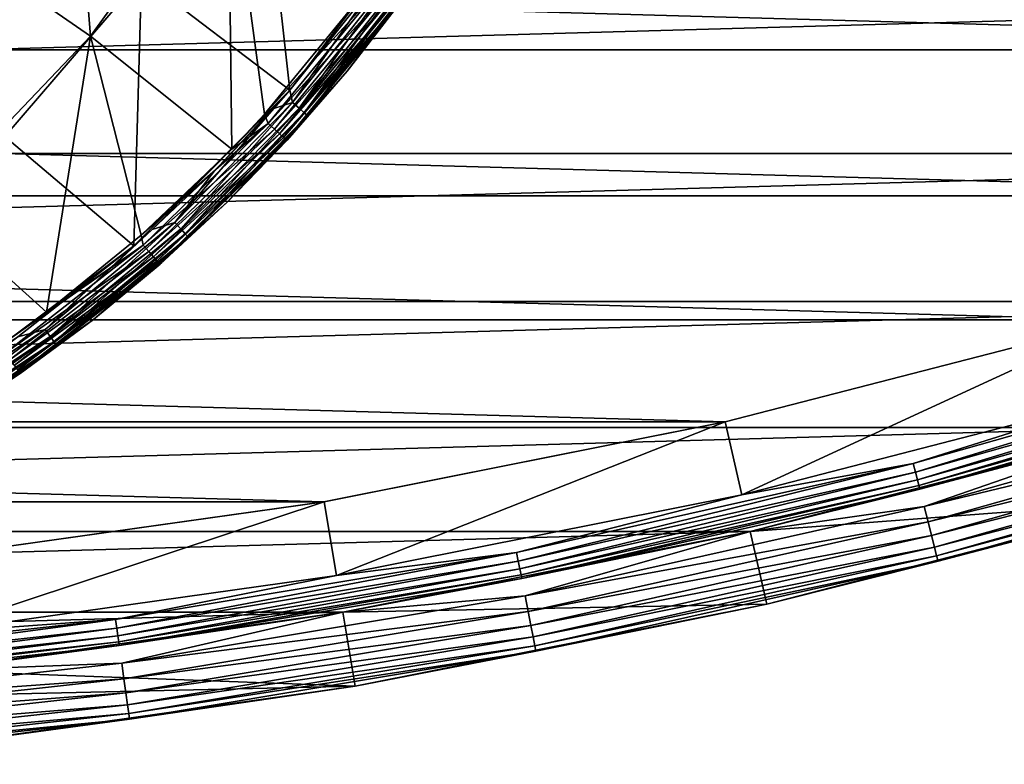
# Model space of a CAD drawing. Header units: millimetres. Extents: x -100 to 100, y -64 to 136.
# Tile 21 of 256: x 12 to 25, y -64 to -54. Entities that reach past the tile are written whole.
import ezdxf

# ---------------------------------------------------------------- set-up
doc = ezdxf.new("R2010")
doc.units = ezdxf.units.MM
doc.header["$LTSCALE"] = 159.143519
for name, color, linetype in [('393', 7, 'CONTINUOUS'), ('394', 7, 'CONTINUOUS'), ('395', 7, 'CONTINUOUS'), ('396', 7, 'CONTINUOUS'), ('397', 7, 'CONTINUOUS'), ('400', 7, 'CONTINUOUS'), ('402', 7, 'CONTINUOUS'), ('407', 7, 'CONTINUOUS'), ('410', 7, 'CONTINUOUS'), ('475', 7, 'CONTINUOUS'), ('505', 7, 'CONTINUOUS'), ('512', 7, 'CONTINUOUS'), ('524', 7, 'CONTINUOUS'), ('531', 7, 'CONTINUOUS')]:
    doc.layers.add(name, color=color, linetype=linetype)

msp = doc.modelspace()

# ---------------------------------------------------------------- linework, layer by layer
at = {"layer": '393', "color": 7, "linetype": 'CONTINUOUS', "true_color": 0xaaaaaa}
for points in [[(26.992, -57.889, 44.7), (21.919, -60.23, 44.7), (21.697, -59.255, 44.7), (26.992, -57.889, 44.7)], [(27.269, -58.85, 44.7), (21.919, -60.23, 44.7), (26.992, -57.889, 44.7), (27.269, -58.85, 44.7)], [(21.697, -59.255, 44.7), (16.5, -61.308, 44.7), (16.333, -60.322, 44.7), (21.697, -59.255, 44.7)], [(21.919, -60.23, 44.7), (16.5, -61.308, 44.7), (21.697, -59.255, 44.7), (21.919, -60.23, 44.7)], [(16.333, -60.322, 44.7), (11.029, -62.081, 44.7), (10.916, -61.087, 44.7), (16.333, -60.322, 44.7)], [(16.5, -61.308, 44.7), (11.029, -62.081, 44.7), (16.333, -60.322, 44.7), (16.5, -61.308, 44.7)]]:
    msp.add_3dface(points, dxfattribs=at)
at = {"layer": '394', "color": 7, "linetype": 'CONTINUOUS', "true_color": 0xaaaaaa}
for points in [[(22.03, -60.718, 44.2), (27.407, -59.331, 44.2), (22.03, -60.718, 37.7), (22.03, -60.718, 44.2)], [(22.03, -60.718, 37.7), (27.407, -59.331, 44.2), (27.407, -59.331, 37.7), (22.03, -60.718, 37.7)], [(16.583, -61.801, 44.2), (22.03, -60.718, 44.2), (16.583, -61.801, 37.7), (16.583, -61.801, 44.2)], [(16.583, -61.801, 37.7), (22.03, -60.718, 44.2), (22.03, -60.718, 37.7), (16.583, -61.801, 37.7)], [(11.084, -62.578, 44.2), (16.583, -61.801, 44.2), (11.085, -62.577, 37.7), (11.084, -62.578, 44.2)], [(11.085, -62.577, 37.7), (16.583, -61.801, 44.2), (16.583, -61.801, 37.7), (11.085, -62.577, 37.7)]]:
    msp.add_3dface(points, dxfattribs=at)
at = {"layer": '395', "color": 7, "linetype": 'CONTINUOUS', "true_color": 0xaaaaaa}
for points in [[(22.03, -60.718, 37.7), (27.407, -59.331, 37.7), (27.683, -60.292, 37.7), (22.03, -60.718, 37.7)], [(22.252, -61.693, 37.7), (22.03, -60.718, 37.7), (27.683, -60.292, 37.7), (22.252, -61.693, 37.7)], [(16.583, -61.801, 37.7), (22.03, -60.718, 37.7), (22.252, -61.693, 37.7), (16.583, -61.801, 37.7)], [(16.751, -62.787, 37.7), (16.583, -61.801, 37.7), (22.252, -61.693, 37.7), (16.751, -62.787, 37.7)], [(11.085, -62.577, 37.7), (16.583, -61.801, 37.7), (16.751, -62.787, 37.7), (11.085, -62.577, 37.7)], [(5.551, -63.044, 37.7), (11.085, -62.577, 37.7), (16.751, -62.787, 37.7), (5.551, -63.044, 37.7)], [(11.196, -63.571, 37.7), (5.551, -63.044, 37.7), (16.751, -62.787, 37.7), (11.196, -63.571, 37.7)]]:
    msp.add_3dface(points, dxfattribs=at)
at = {"layer": '396', "color": 7, "linetype": 'CONTINUOUS', "true_color": 0xaaaaaa}
for points in [[(22.252, -61.693, 37.7), (27.683, -60.292, 37.7), (22.252, -61.693, 44.7), (22.252, -61.693, 37.7)], [(22.252, -61.693, 44.7), (27.683, -60.292, 37.7), (27.684, -60.292, 44.7), (22.252, -61.693, 44.7)], [(16.751, -62.787, 37.7), (22.252, -61.693, 37.7), (16.751, -62.787, 44.7), (16.751, -62.787, 37.7)], [(16.751, -62.787, 44.7), (22.252, -61.693, 37.7), (22.252, -61.693, 44.7), (16.751, -62.787, 44.7)], [(11.196, -63.571, 37.7), (16.751, -62.787, 37.7), (11.196, -63.571, 44.7), (11.196, -63.571, 37.7)], [(11.196, -63.571, 44.7), (16.751, -62.787, 37.7), (16.751, -62.787, 44.7), (11.196, -63.571, 44.7)]]:
    msp.add_3dface(points, dxfattribs=at)
at = {"layer": '397', "color": 7, "linetype": 'CONTINUOUS', "true_color": 0xaaaaaa}
for points in [[(-37.887, -55.663, 45.7), (42.956, -53.395, 45.7), (-42.956, -53.395, 45.7), (-37.887, -55.663, 45.7)], [(37.887, -55.663, 45.7), (42.956, -53.395, 45.7), (-37.887, -55.663, 45.7), (37.887, -55.663, 45.7)], [(-32.699, -57.644, 45.7), (37.887, -55.663, 45.7), (-37.887, -55.663, 45.7), (-32.699, -57.644, 45.7)], [(32.699, -57.644, 45.7), (37.887, -55.663, 45.7), (-32.699, -57.644, 45.7), (32.699, -57.644, 45.7)], [(-27.408, -59.331, 45.7), (32.699, -57.644, 45.7), (-32.699, -57.644, 45.7), (-27.408, -59.331, 45.7)], [(27.408, -59.331, 45.7), (32.699, -57.644, 45.7), (-27.408, -59.331, 45.7), (27.408, -59.331, 45.7)], [(-22.03, -60.718, 45.7), (27.408, -59.331, 45.7), (-27.408, -59.331, 45.7), (-22.03, -60.718, 45.7)], [(22.03, -60.718, 45.7), (27.408, -59.331, 45.7), (-22.03, -60.718, 45.7), (22.03, -60.718, 45.7)], [(-16.584, -61.801, 45.7), (22.03, -60.718, 45.7), (-22.03, -60.718, 45.7), (-16.584, -61.801, 45.7)], [(16.584, -61.801, 45.7), (22.03, -60.718, 45.7), (-16.584, -61.801, 45.7), (16.584, -61.801, 45.7)], [(-11.085, -62.577, 45.7), (16.584, -61.801, 45.7), (-16.584, -61.801, 45.7), (-11.085, -62.577, 45.7)], [(11.085, -62.577, 45.7), (16.584, -61.801, 45.7), (-11.085, -62.577, 45.7), (11.085, -62.577, 45.7)]]:
    msp.add_3dface(points, dxfattribs=at)
at = {"layer": '400', "color": 7, "linetype": 'CONTINUOUS', "true_color": 0xaaaaaa}
for points in [[(29.619, -58.898, 45.675), (27.408, -59.331, 45.7), (24.358, -60.386, 45.675), (29.619, -58.898, 45.675)], [(29.619, -58.898, 45.675), (24.358, -60.386, 45.675), (29.683, -59.1, 45.601), (29.619, -58.898, 45.675)], [(29.683, -59.1, 45.601), (24.358, -60.386, 45.675), (24.41, -60.591, 45.601), (29.683, -59.1, 45.601)], [(29.683, -59.1, 45.601), (24.41, -60.591, 45.601), (29.739, -59.281, 45.482), (29.683, -59.1, 45.601)], [(27.408, -59.331, 45.7), (22.03, -60.718, 45.7), (24.358, -60.386, 45.675), (27.408, -59.331, 45.7)], [(29.739, -59.281, 45.482), (24.41, -60.591, 45.601), (24.456, -60.775, 45.482), (29.739, -59.281, 45.482)], [(29.739, -59.281, 45.482), (24.456, -60.775, 45.482), (29.786, -59.433, 45.323), (29.739, -59.281, 45.482)], [(29.786, -59.433, 45.323), (24.456, -60.775, 45.482), (24.495, -60.929, 45.323), (29.786, -59.433, 45.323)], [(29.786, -59.433, 45.323), (24.495, -60.929, 45.323), (29.822, -59.546, 45.133), (29.786, -59.433, 45.323)], [(29.822, -59.546, 45.133), (24.495, -60.929, 45.323), (24.524, -61.044, 45.133), (29.822, -59.546, 45.133)], [(29.822, -59.546, 45.133), (24.524, -61.044, 45.133), (29.844, -59.617, 44.921), (29.822, -59.546, 45.133)], [(29.844, -59.617, 44.921), (24.524, -61.044, 45.133), (24.542, -61.116, 44.921), (29.844, -59.617, 44.921)], [(27.684, -60.292, 44.7), (29.844, -59.617, 44.921), (24.542, -61.116, 44.921), (27.684, -60.292, 44.7)], [(22.252, -61.693, 44.7), (27.684, -60.292, 44.7), (24.542, -61.116, 44.921), (22.252, -61.693, 44.7)], [(24.358, -60.386, 45.675), (22.03, -60.718, 45.7), (19.022, -61.582, 45.675), (24.358, -60.386, 45.675)], [(24.358, -60.386, 45.675), (19.022, -61.582, 45.675), (24.41, -60.591, 45.601), (24.358, -60.386, 45.675)], [(24.41, -60.591, 45.601), (19.022, -61.582, 45.675), (19.063, -61.79, 45.601), (24.41, -60.591, 45.601)], [(24.41, -60.591, 45.601), (19.063, -61.79, 45.601), (24.456, -60.775, 45.482), (24.41, -60.591, 45.601)], [(22.03, -60.718, 45.7), (16.584, -61.801, 45.7), (19.022, -61.582, 45.675), (22.03, -60.718, 45.7)], [(24.456, -60.775, 45.482), (19.063, -61.79, 45.601), (19.099, -61.976, 45.482), (24.456, -60.775, 45.482)], [(24.456, -60.775, 45.482), (19.099, -61.976, 45.482), (24.495, -60.929, 45.323), (24.456, -60.775, 45.482)], [(24.495, -60.929, 45.323), (19.099, -61.976, 45.482), (19.129, -62.131, 45.323), (24.495, -60.929, 45.323)], [(24.495, -60.929, 45.323), (19.129, -62.131, 45.323), (24.524, -61.044, 45.133), (24.495, -60.929, 45.323)], [(24.524, -61.044, 45.133), (19.129, -62.131, 45.323), (19.152, -62.248, 45.133), (24.524, -61.044, 45.133)], [(24.524, -61.044, 45.133), (19.152, -62.248, 45.133), (24.542, -61.116, 44.921), (24.524, -61.044, 45.133)], [(24.542, -61.116, 44.921), (19.152, -62.248, 45.133), (19.166, -62.321, 44.921), (24.542, -61.116, 44.921)], [(22.252, -61.693, 44.7), (24.542, -61.116, 44.921), (19.166, -62.321, 44.921), (22.252, -61.693, 44.7)], [(19.022, -61.582, 45.675), (16.584, -61.801, 45.7), (13.629, -62.482, 45.675), (19.022, -61.582, 45.675)], [(19.022, -61.582, 45.675), (13.629, -62.482, 45.675), (19.063, -61.79, 45.601), (19.022, -61.582, 45.675)], [(16.751, -62.787, 44.7), (22.252, -61.693, 44.7), (19.166, -62.321, 44.921), (16.751, -62.787, 44.7)], [(16.584, -61.801, 45.7), (11.085, -62.577, 45.7), (13.629, -62.482, 45.675), (16.584, -61.801, 45.7)], [(19.063, -61.79, 45.601), (13.629, -62.482, 45.675), (13.658, -62.692, 45.601), (19.063, -61.79, 45.601)], [(19.063, -61.79, 45.601), (13.658, -62.692, 45.601), (19.099, -61.976, 45.482), (19.063, -61.79, 45.601)], [(19.099, -61.976, 45.482), (13.658, -62.692, 45.601), (13.684, -62.88, 45.482), (19.099, -61.976, 45.482)], [(19.099, -61.976, 45.482), (13.684, -62.88, 45.482), (19.129, -62.131, 45.323), (19.099, -61.976, 45.482)], [(19.129, -62.131, 45.323), (13.684, -62.88, 45.482), (13.705, -63.037, 45.323), (19.129, -62.131, 45.323)], [(19.129, -62.131, 45.323), (13.705, -63.037, 45.323), (19.152, -62.248, 45.133), (19.129, -62.131, 45.323)], [(19.152, -62.248, 45.133), (13.705, -63.037, 45.323), (13.722, -63.155, 45.133), (19.152, -62.248, 45.133)], [(19.152, -62.248, 45.133), (13.722, -63.155, 45.133), (19.166, -62.321, 44.921), (19.152, -62.248, 45.133)], [(19.166, -62.321, 44.921), (13.722, -63.155, 45.133), (13.732, -63.228, 44.921), (19.166, -62.321, 44.921)], [(16.751, -62.787, 44.7), (19.166, -62.321, 44.921), (13.732, -63.228, 44.921), (16.751, -62.787, 44.7)], [(13.629, -62.482, 45.675), (11.085, -62.577, 45.7), (8.194, -63.084, 45.675), (13.629, -62.482, 45.675)], [(13.629, -62.482, 45.675), (8.194, -63.084, 45.675), (13.658, -62.692, 45.601), (13.629, -62.482, 45.675)], [(13.658, -62.692, 45.601), (8.194, -63.084, 45.675), (8.211, -63.294, 45.601), (13.658, -62.692, 45.601)], [(13.658, -62.692, 45.601), (8.211, -63.294, 45.601), (13.684, -62.88, 45.482), (13.658, -62.692, 45.601)], [(11.196, -63.571, 44.7), (16.751, -62.787, 44.7), (13.732, -63.228, 44.921), (11.196, -63.571, 44.7)], [(13.684, -62.88, 45.482), (8.211, -63.294, 45.601), (8.227, -63.484, 45.482), (13.684, -62.88, 45.482)], [(13.684, -62.88, 45.482), (8.227, -63.484, 45.482), (13.705, -63.037, 45.323), (13.684, -62.88, 45.482)], [(13.705, -63.037, 45.323), (8.227, -63.484, 45.482), (8.24, -63.641, 45.323), (13.705, -63.037, 45.323)], [(13.705, -63.037, 45.323), (8.24, -63.641, 45.323), (13.722, -63.155, 45.133), (13.705, -63.037, 45.323)], [(13.722, -63.155, 45.133), (8.24, -63.641, 45.323), (8.25, -63.76, 45.133), (13.722, -63.155, 45.133)], [(13.722, -63.155, 45.133), (8.25, -63.76, 45.133), (13.732, -63.228, 44.921), (13.722, -63.155, 45.133)], [(13.732, -63.228, 44.921), (8.25, -63.76, 45.133), (8.256, -63.834, 44.921), (13.732, -63.228, 44.921)], [(11.196, -63.571, 44.7), (13.732, -63.228, 44.921), (8.256, -63.834, 44.921), (11.196, -63.571, 44.7)]]:
    msp.add_3dface(points, dxfattribs=at)
at = {"layer": '402', "color": 7, "linetype": 'CONTINUOUS', "true_color": 0xaaaaaa}
for points in [[(27.269, -58.85, 44.7), (29.442, -58.332, 44.683), (24.212, -59.811, 44.683), (27.269, -58.85, 44.7)], [(29.442, -58.332, 44.683), (24.242, -59.928, 44.633), (24.212, -59.811, 44.683), (29.442, -58.332, 44.683)], [(29.478, -58.448, 44.633), (24.242, -59.928, 44.633), (29.442, -58.332, 44.683), (29.478, -58.448, 44.633)], [(29.478, -58.448, 44.633), (24.267, -60.029, 44.553), (24.242, -59.928, 44.633), (29.478, -58.448, 44.633)], [(29.509, -58.547, 44.553), (24.267, -60.029, 44.553), (29.478, -58.448, 44.633), (29.509, -58.547, 44.553)], [(29.509, -58.547, 44.553), (24.287, -60.106, 44.45), (24.267, -60.029, 44.553), (29.509, -58.547, 44.553)], [(29.533, -58.622, 44.45), (24.287, -60.106, 44.45), (29.509, -58.547, 44.553), (29.533, -58.622, 44.45)], [(29.533, -58.622, 44.45), (24.299, -60.154, 44.329), (24.287, -60.106, 44.45), (29.533, -58.622, 44.45)], [(29.548, -58.67, 44.329), (24.299, -60.154, 44.329), (29.533, -58.622, 44.45), (29.548, -58.67, 44.329)], [(29.548, -58.67, 44.329), (27.407, -59.331, 44.2), (24.299, -60.154, 44.329), (29.548, -58.67, 44.329)], [(21.919, -60.23, 44.7), (27.269, -58.85, 44.7), (24.212, -59.811, 44.683), (21.919, -60.23, 44.7)], [(27.407, -59.331, 44.2), (22.03, -60.718, 44.2), (24.299, -60.154, 44.329), (27.407, -59.331, 44.2)], [(21.919, -60.23, 44.7), (24.212, -59.811, 44.683), (18.908, -61, 44.683), (21.919, -60.23, 44.7)], [(24.212, -59.811, 44.683), (18.931, -61.118, 44.633), (18.908, -61, 44.683), (24.212, -59.811, 44.683)], [(24.242, -59.928, 44.633), (18.931, -61.118, 44.633), (24.212, -59.811, 44.683), (24.242, -59.928, 44.633)], [(24.242, -59.928, 44.633), (18.951, -61.22, 44.553), (18.931, -61.118, 44.633), (24.242, -59.928, 44.633)], [(24.267, -60.029, 44.553), (18.951, -61.22, 44.553), (24.242, -59.928, 44.633), (24.267, -60.029, 44.553)], [(24.267, -60.029, 44.553), (18.967, -61.298, 44.45), (18.951, -61.22, 44.553), (24.267, -60.029, 44.553)], [(24.287, -60.106, 44.45), (18.967, -61.298, 44.45), (24.267, -60.029, 44.553), (24.287, -60.106, 44.45)], [(24.287, -60.106, 44.45), (18.976, -61.347, 44.329), (18.967, -61.298, 44.45), (24.287, -60.106, 44.45)], [(24.299, -60.154, 44.329), (18.976, -61.347, 44.329), (24.287, -60.106, 44.45), (24.299, -60.154, 44.329)], [(24.299, -60.154, 44.329), (22.03, -60.718, 44.2), (18.976, -61.347, 44.329), (24.299, -60.154, 44.329)], [(16.5, -61.308, 44.7), (21.919, -60.23, 44.7), (18.908, -61, 44.683), (16.5, -61.308, 44.7)], [(22.03, -60.718, 44.2), (16.583, -61.801, 44.2), (18.976, -61.347, 44.329), (22.03, -60.718, 44.2)], [(16.5, -61.308, 44.7), (18.908, -61, 44.683), (13.547, -61.895, 44.683), (16.5, -61.308, 44.7)], [(18.908, -61, 44.683), (13.564, -62.014, 44.633), (13.547, -61.895, 44.683), (18.908, -61, 44.683)], [(18.931, -61.118, 44.633), (13.564, -62.014, 44.633), (18.908, -61, 44.683), (18.931, -61.118, 44.633)], [(18.931, -61.118, 44.633), (13.578, -62.117, 44.553), (13.564, -62.014, 44.633), (18.931, -61.118, 44.633)], [(18.951, -61.22, 44.553), (13.578, -62.117, 44.553), (18.931, -61.118, 44.633), (18.951, -61.22, 44.553)], [(11.029, -62.081, 44.7), (16.5, -61.308, 44.7), (13.547, -61.895, 44.683), (11.029, -62.081, 44.7)], [(18.951, -61.22, 44.553), (13.589, -62.196, 44.45), (13.578, -62.117, 44.553), (18.951, -61.22, 44.553)], [(18.967, -61.298, 44.45), (13.589, -62.196, 44.45), (18.951, -61.22, 44.553), (18.967, -61.298, 44.45)], [(18.967, -61.298, 44.45), (13.596, -62.245, 44.329), (13.589, -62.196, 44.45), (18.967, -61.298, 44.45)], [(18.976, -61.347, 44.329), (13.596, -62.245, 44.329), (18.967, -61.298, 44.45), (18.976, -61.347, 44.329)], [(18.976, -61.347, 44.329), (16.583, -61.801, 44.2), (13.596, -62.245, 44.329), (18.976, -61.347, 44.329)], [(16.583, -61.801, 44.2), (11.084, -62.578, 44.2), (13.596, -62.245, 44.329), (16.583, -61.801, 44.2)], [(11.029, -62.081, 44.7), (13.547, -61.895, 44.683), (8.145, -62.493, 44.683), (11.029, -62.081, 44.7)], [(13.547, -61.895, 44.683), (8.155, -62.613, 44.633), (8.145, -62.493, 44.683), (13.547, -61.895, 44.683)], [(13.564, -62.014, 44.633), (8.155, -62.613, 44.633), (13.547, -61.895, 44.683), (13.564, -62.014, 44.633)], [(13.564, -62.014, 44.633), (8.163, -62.716, 44.553), (8.155, -62.613, 44.633), (13.564, -62.014, 44.633)], [(13.578, -62.117, 44.553), (8.163, -62.716, 44.553), (13.564, -62.014, 44.633), (13.578, -62.117, 44.553)], [(13.578, -62.117, 44.553), (8.17, -62.795, 44.45), (8.163, -62.716, 44.553), (13.578, -62.117, 44.553)], [(13.589, -62.196, 44.45), (8.17, -62.795, 44.45), (13.578, -62.117, 44.553), (13.589, -62.196, 44.45)], [(13.589, -62.196, 44.45), (8.174, -62.845, 44.329), (8.17, -62.795, 44.45), (13.589, -62.196, 44.45)], [(13.596, -62.245, 44.329), (8.174, -62.845, 44.329), (13.589, -62.196, 44.45), (13.596, -62.245, 44.329)], [(13.596, -62.245, 44.329), (11.084, -62.578, 44.2), (8.174, -62.845, 44.329), (13.596, -62.245, 44.329)]]:
    msp.add_3dface(points, dxfattribs=at)
at = {"layer": '407', "color": 7, "linetype": 'CONTINUOUS'}
for points in [[(-37.312, -54.278, 36.7), (-42.303, -52.045, 36.7), (37.312, -54.278, 36.7), (-37.312, -54.278, 36.7)], [(37.312, -54.278, 36.7), (-42.303, -52.045, 36.7), (42.303, -52.045, 36.7), (37.312, -54.278, 36.7)], [(-32.202, -56.229, 36.7), (-37.312, -54.278, 36.7), (32.202, -56.229, 36.7), (-32.202, -56.229, 36.7)], [(32.202, -56.229, 36.7), (-37.312, -54.278, 36.7), (37.312, -54.278, 36.7), (32.202, -56.229, 36.7)], [(-26.991, -57.89, 36.7), (-32.202, -56.229, 36.7), (26.991, -57.89, 36.7), (-26.991, -57.89, 36.7)], [(26.991, -57.89, 36.7), (-32.202, -56.229, 36.7), (32.202, -56.229, 36.7), (26.991, -57.89, 36.7)], [(-21.696, -59.255, 36.7), (-26.991, -57.89, 36.7), (21.696, -59.255, 36.7), (-21.696, -59.255, 36.7)], [(21.696, -59.255, 36.7), (-26.991, -57.89, 36.7), (26.991, -57.89, 36.7), (21.696, -59.255, 36.7)], [(-16.332, -60.322, 36.7), (-21.696, -59.255, 36.7), (16.332, -60.322, 36.7), (-16.332, -60.322, 36.7)], [(16.332, -60.322, 36.7), (-21.696, -59.255, 36.7), (21.696, -59.255, 36.7), (16.332, -60.322, 36.7)], [(10.916, -61.087, 36.7), (-16.332, -60.322, 36.7), (16.332, -60.322, 36.7), (10.916, -61.087, 36.7)]]:
    msp.add_3dface(points, dxfattribs=at)
at = {"layer": '410', "color": 7, "linetype": 'CONTINUOUS'}
for points in [[(21.697, -59.255, 44.7), (21.696, -59.255, 36.7), (26.991, -57.89, 36.7), (21.697, -59.255, 44.7)], [(26.992, -57.889, 44.7), (21.697, -59.255, 44.7), (26.991, -57.89, 36.7), (26.992, -57.889, 44.7)], [(16.333, -60.322, 44.7), (16.332, -60.322, 36.7), (21.696, -59.255, 36.7), (16.333, -60.322, 44.7)], [(21.697, -59.255, 44.7), (16.333, -60.322, 44.7), (21.696, -59.255, 36.7), (21.697, -59.255, 44.7)], [(16.333, -60.322, 44.7), (10.916, -61.087, 44.7), (16.332, -60.322, 36.7), (16.333, -60.322, 44.7)], [(10.916, -61.087, 44.7), (10.916, -61.087, 36.7), (16.332, -60.322, 36.7), (10.916, -61.087, 44.7)]]:
    msp.add_3dface(points, dxfattribs=at)
at = {"layer": '475', "color": 7, "linetype": 'CONTINUOUS', "true_color": 0xaaaaaa}
for points in [[(15.839, -55.488, 104.04), (16.642, -54.562, 100.923), (17.345, -53.655, 104.04), (15.839, -55.488, 104.04)], [(16.642, -54.562, 100.923), (17.369, -53.621, 100.923), (17.345, -53.655, 104.04), (16.642, -54.562, 100.923)], [(15.864, -55.462, 100.923), (16.642, -54.562, 100.923), (15.839, -55.488, 104.04), (15.864, -55.462, 100.923)], [(14.141, -57.145, 104.04), (15.037, -56.316, 100.923), (15.839, -55.488, 104.04), (14.141, -57.145, 104.04)], [(15.037, -56.316, 100.923), (15.864, -55.462, 100.923), (15.839, -55.488, 104.04), (15.037, -56.316, 100.923)], [(14.165, -57.124, 100.923), (15.037, -56.316, 100.923), (14.141, -57.145, 104.04), (14.165, -57.124, 100.923)], [(13.249, -57.883, 100.923), (14.165, -57.124, 100.923), (14.141, -57.145, 104.04), (13.249, -57.883, 100.923)], [(12.27, -58.605, 104.04), (13.249, -57.883, 100.923), (14.141, -57.145, 104.04), (12.27, -58.605, 104.04)], [(12.292, -58.59, 100.922), (13.249, -57.883, 100.923), (12.27, -58.605, 104.04), (12.292, -58.59, 100.922)], [(10.25, -59.849, 104.041), (11.298, -59.242, 100.922), (12.27, -58.605, 104.04), (10.25, -59.849, 104.041)], [(11.298, -59.242, 100.922), (12.292, -58.59, 100.922), (12.27, -58.605, 104.04), (11.298, -59.242, 100.922)]]:
    msp.add_3dface(points, dxfattribs=at)
at = {"layer": '505', "color": 7, "linetype": 'CONTINUOUS', "true_color": 0xaaaaaa}
for points in [[(13.21, -54.096, 104.732), (12.902, -50.237, 104.933), (11.323, -52.789, 104.9), (13.21, -54.096, 104.732)], [(15.052, -51.551, 104.75), (12.902, -50.237, 104.933), (13.21, -54.096, 104.732), (15.052, -51.551, 104.75)], [(15.099, -55.606, 104.538), (15.052, -51.551, 104.75), (13.21, -54.096, 104.732), (15.099, -55.606, 104.538)], [(17, -53.35, 104.539), (15.052, -51.551, 104.75), (15.538, -55.139, 104.539), (17, -53.35, 104.539)], [(15.538, -55.139, 104.539), (15.052, -51.551, 104.75), (15.099, -55.606, 104.538), (15.538, -55.139, 104.539)], [(13.21, -54.096, 104.732), (11.323, -52.789, 104.9), (11.043, -56.367, 104.708), (13.21, -54.096, 104.732)], [(12.622, -57.786, 104.539), (13.21, -54.096, 104.732), (11.043, -56.367, 104.708), (12.622, -57.786, 104.539)], [(13.888, -56.758, 104.539), (13.21, -54.096, 104.732), (12.622, -57.786, 104.539), (13.888, -56.758, 104.539)], [(15.099, -55.606, 104.538), (13.21, -54.096, 104.732), (13.888, -56.758, 104.539), (15.099, -55.606, 104.538)], [(12.622, -57.786, 104.539), (11.043, -56.367, 104.708), (12.07, -58.186, 104.539), (12.622, -57.786, 104.539)]]:
    msp.add_3dface(points, dxfattribs=at)
at = {"layer": '512', "color": 7, "linetype": 'CONTINUOUS', "true_color": 0xaaaaaa}
for points in [[(13.893, -53.308, 100.028), (15.449, -50.971, 99.999), (15.878, -54.82, 100.43), (13.893, -53.308, 100.028)], [(15.449, -50.971, 99.999), (17.657, -52.471, 100.429), (15.878, -54.82, 100.43), (15.449, -50.971, 99.999)], [(11.908, -51.998, 99.679), (13.893, -53.308, 100.028), (12.064, -55.438, 100.067), (11.908, -51.998, 99.679)], [(17.657, -52.471, 100.429), (17.103, -53.279, 100.429), (15.878, -54.82, 100.43), (17.657, -52.471, 100.429)], [(12.064, -55.438, 100.067), (13.893, -53.308, 100.028), (13.788, -56.899, 100.43), (12.064, -55.438, 100.067)], [(13.893, -53.308, 100.028), (15.878, -54.82, 100.43), (13.788, -56.899, 100.43), (13.893, -53.308, 100.028)], [(13.788, -56.899, 100.43), (15.878, -54.82, 100.43), (14.034, -56.683, 100.43), (13.788, -56.899, 100.43)], [(14.034, -56.683, 100.43), (15.878, -54.82, 100.43), (14.87, -55.896, 100.43), (14.034, -56.683, 100.43)], [(15.878, -54.82, 100.43), (15.661, -55.064, 100.43), (14.87, -55.896, 100.43), (15.878, -54.82, 100.43)], [(12.064, -55.438, 100.067), (13.788, -56.899, 100.43), (11.427, -58.668, 100.429), (12.064, -55.438, 100.067)], [(13.788, -56.899, 100.43), (12.24, -58.116, 100.429), (11.427, -58.668, 100.429), (13.788, -56.899, 100.43)]]:
    msp.add_3dface(points, dxfattribs=at)
at = {"layer": '524', "color": 7, "linetype": 'CONTINUOUS', "true_color": 0xaaaaaa}
for points in [[(17, -53.35, 104.539), (15.538, -55.139, 104.539), (17.07, -53.458, 104.513), (17, -53.35, 104.539)], [(15.538, -55.139, 104.539), (15.588, -55.263, 104.513), (17.07, -53.458, 104.513), (15.538, -55.139, 104.539)], [(15.588, -55.263, 104.513), (17.16, -53.524, 104.459), (17.07, -53.458, 104.513), (15.588, -55.263, 104.513)], [(15.67, -55.338, 104.459), (17.16, -53.524, 104.459), (15.588, -55.263, 104.513), (15.67, -55.338, 104.459)], [(15.67, -55.338, 104.459), (17.236, -53.58, 104.379), (17.16, -53.524, 104.459), (15.67, -55.338, 104.459)], [(15.739, -55.402, 104.379), (17.236, -53.58, 104.379), (15.67, -55.338, 104.459), (15.739, -55.402, 104.379)], [(15.739, -55.402, 104.379), (17.294, -53.622, 104.278), (17.236, -53.58, 104.379), (15.739, -55.402, 104.379)], [(15.792, -55.451, 104.278), (17.294, -53.622, 104.278), (15.739, -55.402, 104.379), (15.792, -55.451, 104.278)], [(15.792, -55.451, 104.278), (17.33, -53.649, 104.163), (17.294, -53.622, 104.278), (15.792, -55.451, 104.278)], [(15.825, -55.481, 104.163), (17.33, -53.649, 104.163), (15.792, -55.451, 104.278), (15.825, -55.481, 104.163)], [(15.825, -55.481, 104.163), (15.839, -55.488, 104.04), (17.33, -53.649, 104.163), (15.825, -55.481, 104.163)], [(15.839, -55.488, 104.04), (17.345, -53.655, 104.04), (17.33, -53.649, 104.163), (15.839, -55.488, 104.04)], [(15.538, -55.139, 104.539), (15.099, -55.606, 104.538), (15.588, -55.263, 104.513), (15.538, -55.139, 104.539)], [(15.099, -55.606, 104.538), (13.888, -56.758, 104.539), (15.588, -55.263, 104.513), (15.099, -55.606, 104.538)], [(13.888, -56.758, 104.539), (13.916, -56.893, 104.513), (15.588, -55.263, 104.513), (13.888, -56.758, 104.539)], [(13.916, -56.893, 104.513), (15.67, -55.338, 104.459), (15.588, -55.263, 104.513), (13.916, -56.893, 104.513)], [(13.989, -56.977, 104.459), (15.67, -55.338, 104.459), (13.916, -56.893, 104.513), (13.989, -56.977, 104.459)], [(13.989, -56.977, 104.459), (15.739, -55.402, 104.379), (15.67, -55.338, 104.459), (13.989, -56.977, 104.459)], [(14.051, -57.048, 104.379), (15.739, -55.402, 104.379), (13.989, -56.977, 104.459), (14.051, -57.048, 104.379)], [(14.051, -57.048, 104.379), (15.792, -55.451, 104.278), (15.739, -55.402, 104.379), (14.051, -57.048, 104.379)], [(14.098, -57.103, 104.278), (15.792, -55.451, 104.278), (14.051, -57.048, 104.379), (14.098, -57.103, 104.278)], [(14.098, -57.103, 104.278), (15.825, -55.481, 104.163), (15.792, -55.451, 104.278), (14.098, -57.103, 104.278)], [(14.128, -57.136, 104.163), (15.825, -55.481, 104.163), (14.098, -57.103, 104.278), (14.128, -57.136, 104.163)], [(14.128, -57.136, 104.163), (14.141, -57.145, 104.04), (15.825, -55.481, 104.163), (14.128, -57.136, 104.163)], [(14.141, -57.145, 104.04), (15.839, -55.488, 104.04), (15.825, -55.481, 104.163), (14.141, -57.145, 104.04)], [(13.888, -56.758, 104.539), (12.622, -57.786, 104.539), (13.916, -56.893, 104.513), (13.888, -56.758, 104.539)], [(12.622, -57.786, 104.539), (12.07, -58.186, 104.539), (13.916, -56.893, 104.513), (12.622, -57.786, 104.539)], [(12.07, -58.186, 104.539), (12.074, -58.33, 104.513), (13.916, -56.893, 104.513), (12.07, -58.186, 104.539)], [(12.074, -58.33, 104.513), (13.989, -56.977, 104.459), (13.916, -56.893, 104.513), (12.074, -58.33, 104.513)], [(12.138, -58.421, 104.459), (13.989, -56.977, 104.459), (12.074, -58.33, 104.513), (12.138, -58.421, 104.459)], [(12.138, -58.421, 104.459), (14.051, -57.048, 104.379), (13.989, -56.977, 104.459), (12.138, -58.421, 104.459)], [(12.192, -58.499, 104.379), (14.051, -57.048, 104.379), (12.138, -58.421, 104.459), (12.192, -58.499, 104.379)], [(12.192, -58.499, 104.379), (14.098, -57.103, 104.278), (14.051, -57.048, 104.379), (12.192, -58.499, 104.379)], [(12.233, -58.558, 104.278), (14.098, -57.103, 104.278), (12.192, -58.499, 104.379), (12.233, -58.558, 104.278)], [(12.233, -58.558, 104.278), (14.128, -57.136, 104.163), (14.098, -57.103, 104.278), (12.233, -58.558, 104.278)], [(12.258, -58.595, 104.163), (14.128, -57.136, 104.163), (12.233, -58.558, 104.278), (12.258, -58.595, 104.163)], [(12.258, -58.595, 104.163), (12.27, -58.605, 104.04), (14.128, -57.136, 104.163), (12.258, -58.595, 104.163)], [(12.27, -58.605, 104.04), (14.141, -57.145, 104.04), (14.128, -57.136, 104.163), (12.27, -58.605, 104.04)], [(10.25, -59.849, 104.041), (12.27, -58.605, 104.04), (12.258, -58.595, 104.163), (10.25, -59.849, 104.041)]]:
    msp.add_3dface(points, dxfattribs=at)
at = {"layer": '531', "color": 7, "linetype": 'CONTINUOUS', "true_color": 0xaaaaaa}
for points in [[(15.878, -54.82, 100.43), (17.103, -53.279, 100.429), (15.913, -54.983, 100.472), (15.878, -54.82, 100.43)], [(15.913, -54.983, 100.472), (17.103, -53.279, 100.429), (17.309, -53.22, 100.472), (15.913, -54.983, 100.472)], [(15.913, -54.983, 100.472), (17.309, -53.22, 100.472), (16, -55.06, 100.55), (15.913, -54.983, 100.472)], [(16, -55.06, 100.55), (17.309, -53.22, 100.472), (17.404, -53.287, 100.549), (16, -55.06, 100.55)], [(16, -55.06, 100.55), (17.404, -53.287, 100.549), (16.068, -55.12, 100.657), (16, -55.06, 100.55)], [(16.068, -55.12, 100.657), (17.404, -53.287, 100.549), (17.478, -53.339, 100.657), (16.068, -55.12, 100.657)], [(16.068, -55.12, 100.657), (17.478, -53.339, 100.657), (16.111, -55.157, 100.785), (16.068, -55.12, 100.657)], [(16.111, -55.157, 100.785), (17.478, -53.339, 100.657), (17.524, -53.372, 100.784), (16.111, -55.157, 100.785)], [(16.642, -54.562, 100.923), (16.111, -55.157, 100.785), (17.524, -53.372, 100.784), (16.642, -54.562, 100.923)], [(17.369, -53.621, 100.923), (16.642, -54.562, 100.923), (17.524, -53.372, 100.784), (17.369, -53.621, 100.923)], [(16.642, -54.562, 100.923), (15.864, -55.462, 100.923), (16.111, -55.157, 100.785), (16.642, -54.562, 100.923)], [(15.661, -55.064, 100.43), (15.878, -54.82, 100.43), (15.913, -54.983, 100.472), (15.661, -55.064, 100.43)], [(14.338, -56.588, 100.472), (15.661, -55.064, 100.43), (15.913, -54.983, 100.472), (14.338, -56.588, 100.472)], [(14.338, -56.588, 100.472), (15.913, -54.983, 100.472), (14.417, -56.674, 100.55), (14.338, -56.588, 100.472)], [(14.417, -56.674, 100.55), (15.913, -54.983, 100.472), (16, -55.06, 100.55), (14.417, -56.674, 100.55)], [(14.87, -55.896, 100.43), (15.661, -55.064, 100.43), (14.338, -56.588, 100.472), (14.87, -55.896, 100.43)], [(14.417, -56.674, 100.55), (16, -55.06, 100.55), (14.478, -56.741, 100.657), (14.417, -56.674, 100.55)], [(14.478, -56.741, 100.657), (16, -55.06, 100.55), (16.068, -55.12, 100.657), (14.478, -56.741, 100.657)], [(14.478, -56.741, 100.657), (16.068, -55.12, 100.657), (14.517, -56.783, 100.785), (14.478, -56.741, 100.657)], [(14.517, -56.783, 100.785), (16.068, -55.12, 100.657), (16.111, -55.157, 100.785), (14.517, -56.783, 100.785)], [(15.037, -56.316, 100.923), (14.517, -56.783, 100.785), (16.111, -55.157, 100.785), (15.037, -56.316, 100.923)], [(15.864, -55.462, 100.923), (15.037, -56.316, 100.923), (16.111, -55.157, 100.785), (15.864, -55.462, 100.923)], [(14.034, -56.683, 100.43), (14.87, -55.896, 100.43), (14.338, -56.588, 100.472), (14.034, -56.683, 100.43)], [(15.037, -56.316, 100.923), (14.165, -57.124, 100.923), (14.517, -56.783, 100.785), (15.037, -56.316, 100.923)], [(12.603, -58.018, 100.472), (14.034, -56.683, 100.43), (14.338, -56.588, 100.472), (12.603, -58.018, 100.472)], [(12.603, -58.018, 100.472), (14.338, -56.588, 100.472), (12.672, -58.111, 100.55), (12.603, -58.018, 100.472)], [(12.672, -58.111, 100.55), (14.338, -56.588, 100.472), (14.417, -56.674, 100.55), (12.672, -58.111, 100.55)], [(13.788, -56.899, 100.43), (14.034, -56.683, 100.43), (12.603, -58.018, 100.472), (13.788, -56.899, 100.43)], [(12.672, -58.111, 100.55), (14.417, -56.674, 100.55), (12.726, -58.184, 100.657), (12.672, -58.111, 100.55)], [(12.726, -58.184, 100.657), (14.417, -56.674, 100.55), (14.478, -56.741, 100.657), (12.726, -58.184, 100.657)], [(12.726, -58.184, 100.657), (14.478, -56.741, 100.657), (12.76, -58.23, 100.785), (12.726, -58.184, 100.657)], [(12.76, -58.23, 100.785), (14.478, -56.741, 100.657), (14.517, -56.783, 100.785), (12.76, -58.23, 100.785)], [(13.249, -57.883, 100.923), (12.76, -58.23, 100.785), (14.517, -56.783, 100.785), (13.249, -57.883, 100.923)], [(14.165, -57.124, 100.923), (13.249, -57.883, 100.923), (14.517, -56.783, 100.785), (14.165, -57.124, 100.923)], [(12.24, -58.116, 100.429), (13.788, -56.899, 100.43), (12.603, -58.018, 100.472), (12.24, -58.116, 100.429)], [(13.249, -57.883, 100.923), (12.292, -58.59, 100.922), (12.76, -58.23, 100.785), (13.249, -57.883, 100.923)], [(10.726, -59.256, 100.472), (12.24, -58.116, 100.429), (12.603, -58.018, 100.472), (10.726, -59.256, 100.472)], [(10.726, -59.256, 100.472), (12.603, -58.018, 100.472), (10.785, -59.356, 100.55), (10.726, -59.256, 100.472)], [(10.785, -59.356, 100.55), (12.603, -58.018, 100.472), (12.672, -58.111, 100.55), (10.785, -59.356, 100.55)], [(10.785, -59.356, 100.55), (12.672, -58.111, 100.55), (10.831, -59.434, 100.657), (10.785, -59.356, 100.55)], [(10.831, -59.434, 100.657), (12.672, -58.111, 100.55), (12.726, -58.184, 100.657), (10.831, -59.434, 100.657)], [(10.831, -59.434, 100.657), (12.726, -58.184, 100.657), (10.86, -59.484, 100.785), (10.831, -59.434, 100.657)], [(10.86, -59.484, 100.785), (12.726, -58.184, 100.657), (12.76, -58.23, 100.785), (10.86, -59.484, 100.785)], [(11.298, -59.242, 100.922), (10.86, -59.484, 100.785), (12.76, -58.23, 100.785), (11.298, -59.242, 100.922)], [(12.292, -58.59, 100.922), (11.298, -59.242, 100.922), (12.76, -58.23, 100.785), (12.292, -58.59, 100.922)]]:
    msp.add_3dface(points, dxfattribs=at)

doc.saveas('drawing.dxf')
